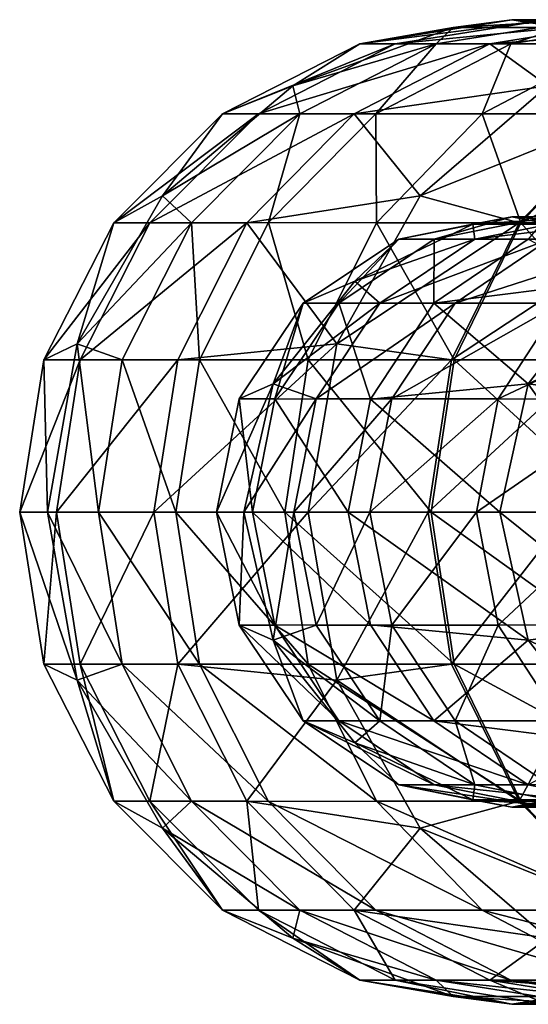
# Model space of a CAD drawing. Header units: millimetres. Extents: x -682 to 137, y -14 to 967.
# Tile 1 of 256: x -682.47 to -674.72, y -7.5 to 7.5. Entities that reach past the tile are written whole.
import ezdxf

# ---------------------------------------------------------------- set-up
doc = ezdxf.new("R2010")
doc.units = ezdxf.units.MM
doc.header["$LTSCALE"] = 65.185185
for name, color, linetype in [('4505', 7, 'CONTINUOUS'), ('4506', 7, 'CONTINUOUS'), ('4507', 7, 'CONTINUOUS'), ('4508', 7, 'CONTINUOUS'), ('4509', 7, 'CONTINUOUS'), ('4510', 7, 'CONTINUOUS'), ('4511', 7, 'CONTINUOUS'), ('4512', 7, 'CONTINUOUS'), ('4513', 7, 'CONTINUOUS'), ('4514', 7, 'CONTINUOUS'), ('4515', 7, 'CONTINUOUS'), ('4516', 7, 'CONTINUOUS')]:
    doc.layers.add(name, color=color, linetype=linetype)

msp = doc.modelspace()

# ---------------------------------------------------------------- linework, layer by layer
at = {"layer": '4505', "color": 7, "linetype": 'CONTINUOUS', "true_color": 0x191919}
for points in [[(-672.697, 7.505, -132.434), (-673.384, 7.135, -140.662), (-674.982, 7.138, -132.828), (-672.697, 7.505, -132.434)], [(-672.697, 7.505, -132.434), (-674.982, 7.138, -132.828), (-673.822, 7.503, -124.686), (-672.697, 7.505, -132.434)], [(-675.864, 7.386, -117.118), (-676.123, 7.136, -124.96), (-678.305, 6.495, -117.304), (-675.864, 7.386, -117.118)], [(-673.822, 7.503, -124.686), (-674.982, 7.138, -132.828), (-676.123, 7.136, -124.96), (-673.822, 7.503, -124.686)], [(-673.822, 7.503, -124.686), (-676.123, 7.136, -124.96), (-675.864, 7.386, -117.118), (-673.822, 7.503, -124.686)], [(-673.267, 7.386, -116.921), (-673.822, 7.503, -124.686), (-675.864, 7.386, -117.118), (-673.267, 7.386, -116.921)], [(-676.123, 7.136, -124.96), (-678.2, 6.07, -125.208), (-678.305, 6.495, -117.304), (-676.123, 7.136, -124.96)], [(-676.123, 7.136, -124.96), (-677.043, 6.072, -133.183), (-678.2, 6.07, -125.208), (-676.123, 7.136, -124.96)], [(-674.982, 7.138, -132.828), (-675.418, 6.069, -141.145), (-677.043, 6.072, -133.183), (-674.982, 7.138, -132.828)], [(-674.982, 7.138, -132.828), (-677.043, 6.072, -133.183), (-676.123, 7.136, -124.96), (-674.982, 7.138, -132.828)], [(-673.384, 7.135, -140.662), (-675.418, 6.069, -141.145), (-674.982, 7.138, -132.828), (-673.384, 7.135, -140.662)], [(-673.384, 7.135, -140.662), (-673.249, 6.068, -149.005), (-675.418, 6.069, -141.145), (-673.384, 7.135, -140.662)], [(-678.305, 6.495, -117.304), (-678.2, 6.07, -125.208), (-680.294, 4.821, -117.455), (-678.305, 6.495, -117.304)], [(-678.2, 6.07, -125.208), (-679.848, 4.41, -125.404), (-680.294, 4.821, -117.455), (-678.2, 6.07, -125.208)], [(-678.2, 6.07, -125.208), (-678.679, 4.411, -133.465), (-679.848, 4.41, -125.404), (-678.2, 6.07, -125.208)], [(-677.043, 6.072, -133.183), (-677.033, 4.41, -141.528), (-678.679, 4.411, -133.465), (-677.043, 6.072, -133.183)], [(-677.043, 6.072, -133.183), (-678.679, 4.411, -133.465), (-678.2, 6.07, -125.208), (-677.043, 6.072, -133.183)], [(-675.418, 6.069, -141.145), (-677.033, 4.41, -141.528), (-677.043, 6.072, -133.183), (-675.418, 6.069, -141.145)], [(-675.418, 6.069, -141.145), (-674.831, 4.408, -149.507), (-677.033, 4.41, -141.528), (-675.418, 6.069, -141.145)], [(-673.249, 6.068, -149.005), (-674.831, 4.408, -149.507), (-675.418, 6.069, -141.145), (-673.249, 6.068, -149.005)], [(-673.249, 6.068, -149.005), (-671.99, 4.41, -157.308), (-674.831, 4.408, -149.507), (-673.249, 6.068, -149.005)], [(-680.294, 4.821, -117.455), (-679.848, 4.41, -125.404), (-681.593, 2.565, -117.554), (-680.294, 4.821, -117.455)], [(-679.848, 4.41, -125.404), (-680.906, 2.319, -125.53), (-681.593, 2.565, -117.554), (-679.848, 4.41, -125.404)], [(-679.848, 4.41, -125.404), (-679.729, 2.319, -133.646), (-680.906, 2.319, -125.53), (-679.848, 4.41, -125.404)], [(-678.679, 4.411, -133.465), (-679.729, 2.319, -133.646), (-679.848, 4.41, -125.404), (-678.679, 4.411, -133.465)], [(-678.679, 4.411, -133.465), (-678.07, 2.318, -141.774), (-679.729, 2.319, -133.646), (-678.679, 4.411, -133.465)], [(-677.033, 4.41, -141.528), (-678.07, 2.318, -141.774), (-678.679, 4.411, -133.465), (-677.033, 4.41, -141.528)], [(-677.033, 4.41, -141.528), (-675.846, 2.318, -149.829), (-678.07, 2.318, -141.774), (-677.033, 4.41, -141.528)], [(-674.831, 4.408, -149.507), (-675.846, 2.318, -149.829), (-677.033, 4.41, -141.528), (-674.831, 4.408, -149.507)], [(-674.831, 4.408, -149.507), (-672.973, 2.318, -157.718), (-675.846, 2.318, -149.829), (-674.831, 4.408, -149.507)], [(-671.99, 4.41, -157.308), (-672.973, 2.318, -157.718), (-674.831, 4.408, -149.507), (-671.99, 4.41, -157.308)], [(-681.593, 2.565, -117.554), (-681.27, 0, -125.574), (-682.044, 0, -117.588), (-681.593, 2.565, -117.554)], [(-680.906, 2.319, -125.53), (-681.27, 0, -125.574), (-681.593, 2.565, -117.554), (-680.906, 2.319, -125.53)], [(-680.906, 2.319, -125.53), (-680.091, 0, -133.708), (-681.27, 0, -125.574), (-680.906, 2.319, -125.53)], [(-679.729, 2.319, -133.646), (-680.091, 0, -133.708), (-680.906, 2.319, -125.53), (-679.729, 2.319, -133.646)], [(-679.729, 2.319, -133.646), (-678.427, 0, -141.859), (-680.091, 0, -133.708), (-679.729, 2.319, -133.646)], [(-678.07, 2.318, -141.774), (-678.427, 0, -141.859), (-679.729, 2.319, -133.646), (-678.07, 2.318, -141.774)], [(-678.07, 2.318, -141.774), (-676.196, 0, -149.94), (-678.427, 0, -141.859), (-678.07, 2.318, -141.774)], [(-675.846, 2.318, -149.829), (-676.196, 0, -149.94), (-678.07, 2.318, -141.774), (-675.846, 2.318, -149.829)], [(-675.846, 2.318, -149.829), (-673.312, 0, -157.859), (-676.196, 0, -149.94), (-675.846, 2.318, -149.829)], [(-672.973, 2.318, -157.718), (-673.312, 0, -157.859), (-675.846, 2.318, -149.829), (-672.973, 2.318, -157.718)]]:
    msp.add_3dface(points, dxfattribs=at)
at = {"layer": '4506', "color": 7, "linetype": 'CONTINUOUS', "true_color": 0x191919}
for points in [[(-682.044, 0, -117.588), (-681.27, 0, -125.574), (-680.906, -2.319, -125.53), (-682.044, 0, -117.588)], [(-682.044, 0, -117.588), (-680.906, -2.319, -125.53), (-681.593, -2.565, -117.554), (-682.044, 0, -117.588)], [(-681.27, 0, -125.574), (-680.091, 0, -133.708), (-679.729, -2.319, -133.646), (-681.27, 0, -125.574)], [(-681.27, 0, -125.574), (-679.729, -2.319, -133.646), (-680.906, -2.319, -125.53), (-681.27, 0, -125.574)], [(-680.091, 0, -133.708), (-678.427, 0, -141.859), (-678.07, -2.318, -141.774), (-680.091, 0, -133.708)], [(-680.091, 0, -133.708), (-678.07, -2.318, -141.774), (-679.729, -2.319, -133.646), (-680.091, 0, -133.708)], [(-678.427, 0, -141.859), (-676.196, 0, -149.94), (-675.846, -2.318, -149.829), (-678.427, 0, -141.859)], [(-678.427, 0, -141.859), (-675.846, -2.318, -149.829), (-678.07, -2.318, -141.774), (-678.427, 0, -141.859)], [(-676.196, 0, -149.94), (-673.312, 0, -157.859), (-672.973, -2.318, -157.718), (-676.196, 0, -149.94)], [(-676.196, 0, -149.94), (-672.973, -2.318, -157.718), (-675.846, -2.318, -149.829), (-676.196, 0, -149.94)], [(-680.906, -2.319, -125.53), (-679.848, -4.41, -125.404), (-681.593, -2.565, -117.554), (-680.906, -2.319, -125.53)], [(-679.729, -2.319, -133.646), (-678.679, -4.411, -133.465), (-680.906, -2.319, -125.53), (-679.729, -2.319, -133.646)], [(-680.906, -2.319, -125.53), (-678.679, -4.411, -133.465), (-679.848, -4.41, -125.404), (-680.906, -2.319, -125.53)], [(-678.07, -2.318, -141.774), (-677.033, -4.41, -141.528), (-679.729, -2.319, -133.646), (-678.07, -2.318, -141.774)], [(-679.729, -2.319, -133.646), (-677.033, -4.41, -141.528), (-678.679, -4.411, -133.465), (-679.729, -2.319, -133.646)], [(-675.846, -2.318, -149.829), (-674.831, -4.408, -149.507), (-678.07, -2.318, -141.774), (-675.846, -2.318, -149.829)], [(-678.07, -2.318, -141.774), (-674.831, -4.408, -149.507), (-677.033, -4.41, -141.528), (-678.07, -2.318, -141.774)], [(-672.973, -2.318, -157.718), (-671.99, -4.41, -157.308), (-675.846, -2.318, -149.829), (-672.973, -2.318, -157.718)], [(-675.846, -2.318, -149.829), (-671.99, -4.41, -157.308), (-674.831, -4.408, -149.507), (-675.846, -2.318, -149.829)], [(-681.593, -2.565, -117.554), (-679.848, -4.41, -125.404), (-680.294, -4.821, -117.455), (-681.593, -2.565, -117.554)], [(-679.848, -4.41, -125.404), (-678.2, -6.07, -125.208), (-680.294, -4.821, -117.455), (-679.848, -4.41, -125.404)], [(-678.679, -4.411, -133.465), (-677.043, -6.072, -133.183), (-679.848, -4.41, -125.404), (-678.679, -4.411, -133.465)], [(-679.848, -4.41, -125.404), (-677.043, -6.072, -133.183), (-678.2, -6.07, -125.208), (-679.848, -4.41, -125.404)], [(-677.033, -4.41, -141.528), (-675.418, -6.069, -141.145), (-678.679, -4.411, -133.465), (-677.033, -4.41, -141.528)], [(-678.679, -4.411, -133.465), (-675.418, -6.069, -141.145), (-677.043, -6.072, -133.183), (-678.679, -4.411, -133.465)], [(-674.831, -4.408, -149.507), (-673.249, -6.068, -149.005), (-677.033, -4.41, -141.528), (-674.831, -4.408, -149.507)], [(-677.033, -4.41, -141.528), (-673.249, -6.068, -149.005), (-675.418, -6.069, -141.145), (-677.033, -4.41, -141.528)], [(-671.99, -4.41, -157.308), (-670.458, -6.07, -156.67), (-674.831, -4.408, -149.507), (-671.99, -4.41, -157.308)], [(-674.831, -4.408, -149.507), (-670.458, -6.07, -156.67), (-673.249, -6.068, -149.005), (-674.831, -4.408, -149.507)], [(-680.294, -4.821, -117.455), (-678.2, -6.07, -125.208), (-678.305, -6.495, -117.304), (-680.294, -4.821, -117.455)], [(-678.2, -6.07, -125.208), (-676.123, -7.136, -124.96), (-678.305, -6.495, -117.304), (-678.2, -6.07, -125.208)], [(-677.043, -6.072, -133.183), (-674.982, -7.138, -132.828), (-678.2, -6.07, -125.208), (-677.043, -6.072, -133.183)], [(-678.2, -6.07, -125.208), (-674.982, -7.138, -132.828), (-676.123, -7.136, -124.96), (-678.2, -6.07, -125.208)], [(-675.418, -6.069, -141.145), (-673.384, -7.135, -140.662), (-677.043, -6.072, -133.183), (-675.418, -6.069, -141.145)], [(-677.043, -6.072, -133.183), (-673.384, -7.135, -140.662), (-674.982, -7.138, -132.828), (-677.043, -6.072, -133.183)], [(-673.249, -6.068, -149.005), (-671.257, -7.133, -148.372), (-675.418, -6.069, -141.145), (-673.249, -6.068, -149.005)], [(-675.418, -6.069, -141.145), (-671.257, -7.133, -148.372), (-673.384, -7.135, -140.662), (-675.418, -6.069, -141.145)], [(-678.305, -6.495, -117.304), (-676.123, -7.136, -124.96), (-675.864, -7.386, -117.118), (-678.305, -6.495, -117.304)], [(-674.982, -7.138, -132.828), (-672.697, -7.505, -132.434), (-676.123, -7.136, -124.96), (-674.982, -7.138, -132.828)], [(-676.123, -7.136, -124.96), (-672.697, -7.505, -132.434), (-673.822, -7.503, -124.686), (-676.123, -7.136, -124.96)], [(-676.123, -7.136, -124.96), (-673.822, -7.503, -124.686), (-675.864, -7.386, -117.118), (-676.123, -7.136, -124.96)], [(-673.384, -7.135, -140.662), (-671.128, -7.502, -140.127), (-674.982, -7.138, -132.828), (-673.384, -7.135, -140.662)], [(-674.982, -7.138, -132.828), (-671.128, -7.502, -140.127), (-672.697, -7.505, -132.434), (-674.982, -7.138, -132.828)], [(-675.864, -7.386, -117.118), (-673.822, -7.503, -124.686), (-673.267, -7.386, -116.921), (-675.864, -7.386, -117.118)]]:
    msp.add_3dface(points, dxfattribs=at)
at = {"layer": '4507', "color": 7, "linetype": 'CONTINUOUS', "true_color": 0x191919}
for points in [[(-678.608, -1.952, -117.327), (-678.291, 0, -125.219), (-679.052, 0, -117.361), (-678.608, -1.952, -117.327)], [(-677.951, -1.723, -125.178), (-678.291, 0, -125.219), (-678.608, -1.952, -117.327), (-677.951, -1.723, -125.178)], [(-677.951, -1.723, -125.178), (-677.133, 0, -133.199), (-678.291, 0, -125.219), (-677.951, -1.723, -125.178)], [(-676.796, -1.723, -133.14), (-677.133, 0, -133.199), (-677.951, -1.723, -125.178), (-676.796, -1.723, -133.14)], [(-676.796, -1.723, -133.14), (-675.507, 0, -141.166), (-677.133, 0, -133.199), (-676.796, -1.723, -133.14)], [(-675.174, -1.723, -141.087), (-675.507, 0, -141.166), (-676.796, -1.723, -133.14), (-675.174, -1.723, -141.087)], [(-675.174, -1.723, -141.087), (-673.337, 0, -149.033), (-675.507, 0, -141.166), (-675.174, -1.723, -141.087)], [(-673.01, -1.722, -148.929), (-673.337, 0, -149.033), (-675.174, -1.723, -141.087), (-673.01, -1.722, -148.929)], [(-676.982, -3.183, -125.062), (-677.951, -1.723, -125.178), (-678.608, -1.952, -117.327), (-676.982, -3.183, -125.062)], [(-676.982, -3.183, -125.062), (-676.796, -1.723, -133.14), (-677.951, -1.723, -125.178), (-676.982, -3.183, -125.062)], [(-675.834, -3.184, -132.975), (-676.796, -1.723, -133.14), (-676.982, -3.183, -125.062), (-675.834, -3.184, -132.975)], [(-675.834, -3.184, -132.975), (-675.174, -1.723, -141.087), (-676.796, -1.723, -133.14), (-675.834, -3.184, -132.975)], [(-674.225, -3.183, -140.862), (-675.174, -1.723, -141.087), (-675.834, -3.184, -132.975), (-674.225, -3.183, -140.862)], [(-674.225, -3.183, -140.862), (-673.01, -1.722, -148.929), (-675.174, -1.723, -141.087), (-674.225, -3.183, -140.862)], [(-677.363, -3.518, -117.232), (-676.982, -3.183, -125.062), (-678.608, -1.952, -117.327), (-677.363, -3.518, -117.232)], [(-675.532, -4.159, -124.89), (-676.982, -3.183, -125.062), (-677.363, -3.518, -117.232), (-675.532, -4.159, -124.89)], [(-675.532, -4.159, -124.89), (-675.834, -3.184, -132.975), (-676.982, -3.183, -125.062), (-675.532, -4.159, -124.89)], [(-674.395, -4.16, -132.727), (-674.225, -3.183, -140.862), (-675.834, -3.184, -132.975), (-674.395, -4.16, -132.727)], [(-674.395, -4.16, -132.727), (-675.834, -3.184, -132.975), (-675.532, -4.159, -124.89), (-674.395, -4.16, -132.727)], [(-675.564, -4.387, -117.095), (-675.532, -4.159, -124.89), (-677.363, -3.518, -117.232), (-675.564, -4.387, -117.095)], [(-673.822, -4.502, -124.686), (-675.532, -4.159, -124.89), (-675.564, -4.387, -117.095), (-673.822, -4.502, -124.686)], [(-673.822, -4.502, -124.686), (-674.395, -4.16, -132.727), (-675.532, -4.159, -124.89), (-673.822, -4.502, -124.686)], [(-673.567, -4.387, -116.944), (-673.822, -4.502, -124.686), (-675.564, -4.387, -117.095), (-673.567, -4.387, -116.944)]]:
    msp.add_3dface(points, dxfattribs=at)
at = {"layer": '4508', "color": 7, "linetype": 'CONTINUOUS', "true_color": 0x191919}
for points in [[(-677.363, 3.518, -117.232), (-675.532, 4.159, -124.89), (-675.564, 4.387, -117.095), (-677.363, 3.518, -117.232)], [(-675.532, 4.159, -124.89), (-673.822, 4.502, -124.686), (-675.564, 4.387, -117.095), (-675.532, 4.159, -124.89)], [(-675.564, 4.387, -117.095), (-673.822, 4.502, -124.686), (-673.567, 4.387, -116.944), (-675.564, 4.387, -117.095)], [(-674.395, 4.16, -132.727), (-672.697, 4.503, -132.434), (-675.532, 4.159, -124.89), (-674.395, 4.16, -132.727)], [(-675.532, 4.159, -124.89), (-672.697, 4.503, -132.434), (-673.822, 4.502, -124.686), (-675.532, 4.159, -124.89)], [(-676.982, 3.183, -125.062), (-675.532, 4.159, -124.89), (-677.363, 3.518, -117.232), (-676.982, 3.183, -125.062)], [(-675.834, 3.184, -132.975), (-674.395, 4.16, -132.727), (-676.982, 3.183, -125.062), (-675.834, 3.184, -132.975)], [(-676.982, 3.183, -125.062), (-674.395, 4.16, -132.727), (-675.532, 4.159, -124.89), (-676.982, 3.183, -125.062)], [(-675.834, 3.184, -132.975), (-672.804, 4.159, -140.524), (-674.395, 4.16, -132.727), (-675.834, 3.184, -132.975)], [(-674.225, 3.183, -140.862), (-672.804, 4.159, -140.524), (-675.834, 3.184, -132.975), (-674.225, 3.183, -140.862)], [(-678.608, 1.952, -117.327), (-676.982, 3.183, -125.062), (-677.363, 3.518, -117.232), (-678.608, 1.952, -117.327)], [(-677.951, 1.723, -125.178), (-676.982, 3.183, -125.062), (-678.608, 1.952, -117.327), (-677.951, 1.723, -125.178)], [(-676.796, 1.723, -133.14), (-675.834, 3.184, -132.975), (-677.951, 1.723, -125.178), (-676.796, 1.723, -133.14)], [(-677.951, 1.723, -125.178), (-675.834, 3.184, -132.975), (-676.982, 3.183, -125.062), (-677.951, 1.723, -125.178)], [(-676.796, 1.723, -133.14), (-674.225, 3.183, -140.862), (-675.834, 3.184, -132.975), (-676.796, 1.723, -133.14)], [(-675.174, 1.723, -141.087), (-674.225, 3.183, -140.862), (-676.796, 1.723, -133.14), (-675.174, 1.723, -141.087)], [(-675.174, 1.723, -141.087), (-672.08, 3.182, -148.634), (-674.225, 3.183, -140.862), (-675.174, 1.723, -141.087)], [(-673.01, 1.722, -148.929), (-672.08, 3.182, -148.634), (-675.174, 1.723, -141.087), (-673.01, 1.722, -148.929)], [(-679.052, 0, -117.361), (-677.951, 1.723, -125.178), (-678.608, 1.952, -117.327), (-679.052, 0, -117.361)], [(-679.052, 0, -117.361), (-678.291, 0, -125.219), (-677.951, 1.723, -125.178), (-679.052, 0, -117.361)], [(-678.291, 0, -125.219), (-677.133, 0, -133.199), (-676.796, 1.723, -133.14), (-678.291, 0, -125.219)], [(-678.291, 0, -125.219), (-676.796, 1.723, -133.14), (-677.951, 1.723, -125.178), (-678.291, 0, -125.219)], [(-677.133, 0, -133.199), (-675.507, 0, -141.166), (-675.174, 1.723, -141.087), (-677.133, 0, -133.199)], [(-677.133, 0, -133.199), (-675.174, 1.723, -141.087), (-676.796, 1.723, -133.14), (-677.133, 0, -133.199)], [(-675.507, 0, -141.166), (-673.01, 1.722, -148.929), (-675.174, 1.723, -141.087), (-675.507, 0, -141.166)], [(-675.507, 0, -141.166), (-673.337, 0, -149.033), (-673.01, 1.722, -148.929), (-675.507, 0, -141.166)]]:
    msp.add_3dface(points, dxfattribs=at)
at = {"layer": '4509', "color": 7, "linetype": 'CONTINUOUS', "true_color": 0x191919}
for points in [[(-675.864, 7.386, -117.118), (-678.305, 6.495, -117.304), (-677.286, 7.135, -105.312), (-675.864, 7.386, -117.118)], [(-674.968, 7.502, -105.326), (-677.286, 7.135, -105.312), (-674.435, 7.503, -93.591), (-674.968, 7.502, -105.326)], [(-674.435, 7.503, -93.591), (-677.286, 7.135, -105.312), (-676.745, 7.136, -93.397), (-674.435, 7.503, -93.591)], [(-674.968, 7.502, -105.326), (-675.864, 7.386, -117.118), (-677.286, 7.135, -105.312), (-674.968, 7.502, -105.326)], [(-674.435, 7.503, -93.591), (-676.745, 7.136, -93.397), (-673.016, 7.502, -81.924), (-674.435, 7.503, -93.591)], [(-673.016, 7.502, -81.924), (-676.745, 7.136, -93.397), (-675.305, 7.135, -81.56), (-673.016, 7.502, -81.924)], [(-673.267, 7.386, -116.921), (-675.864, 7.386, -117.118), (-674.968, 7.502, -105.326), (-673.267, 7.386, -116.921)], [(-673.016, 7.502, -81.924), (-675.305, 7.135, -81.56), (-672.037, 7.386, -70.162), (-673.016, 7.502, -81.924)], [(-672.037, 7.386, -70.162), (-675.305, 7.135, -81.56), (-674.421, 6.495, -69.606), (-672.037, 7.386, -70.162)], [(-672.125, 7.136, -93.785), (-674.968, 7.502, -105.326), (-674.435, 7.503, -93.591), (-672.125, 7.136, -93.785)], [(-672.65, 7.135, -105.34), (-673.267, 7.386, -116.921), (-674.968, 7.502, -105.326), (-672.65, 7.135, -105.34)], [(-672.65, 7.135, -105.34), (-674.968, 7.502, -105.326), (-672.125, 7.136, -93.785), (-672.65, 7.135, -105.34)], [(-677.286, 7.135, -105.312), (-679.377, 6.069, -105.299), (-676.745, 7.136, -93.397), (-677.286, 7.135, -105.312)], [(-676.745, 7.136, -93.397), (-679.377, 6.069, -105.299), (-678.829, 6.07, -93.223), (-676.745, 7.136, -93.397)], [(-677.286, 7.135, -105.312), (-678.305, 6.495, -117.304), (-679.377, 6.069, -105.299), (-677.286, 7.135, -105.312)], [(-676.745, 7.136, -93.397), (-678.829, 6.07, -93.223), (-675.305, 7.135, -81.56), (-676.745, 7.136, -93.397)], [(-675.305, 7.135, -81.56), (-678.829, 6.07, -93.223), (-677.37, 6.069, -81.232), (-675.305, 7.135, -81.56)], [(-675.305, 7.135, -81.56), (-677.37, 6.069, -81.232), (-674.421, 6.495, -69.606), (-675.305, 7.135, -81.56)], [(-678.305, 6.495, -117.304), (-680.294, 4.821, -117.455), (-679.377, 6.069, -105.299), (-678.305, 6.495, -117.304)], [(-674.421, 6.495, -69.606), (-677.37, 6.069, -81.232), (-676.364, 4.821, -69.153), (-674.421, 6.495, -69.606)], [(-679.377, 6.069, -105.299), (-681.036, 4.41, -105.289), (-678.829, 6.07, -93.223), (-679.377, 6.069, -105.299)], [(-678.829, 6.07, -93.223), (-681.036, 4.41, -105.289), (-680.483, 4.41, -93.084), (-678.829, 6.07, -93.223)], [(-679.377, 6.069, -105.299), (-680.294, 4.821, -117.455), (-681.036, 4.41, -105.289), (-679.377, 6.069, -105.299)], [(-678.829, 6.07, -93.223), (-680.483, 4.41, -93.084), (-677.37, 6.069, -81.232), (-678.829, 6.07, -93.223)], [(-677.37, 6.069, -81.232), (-680.483, 4.41, -93.084), (-679.009, 4.409, -80.971), (-677.37, 6.069, -81.232)], [(-677.37, 6.069, -81.232), (-679.009, 4.409, -80.971), (-676.364, 4.821, -69.153), (-677.37, 6.069, -81.232)], [(-680.294, 4.821, -117.455), (-681.593, 2.565, -117.554), (-681.036, 4.41, -105.289), (-680.294, 4.821, -117.455)], [(-676.364, 4.821, -69.153), (-679.009, 4.409, -80.971), (-677.633, 2.565, -68.857), (-676.364, 4.821, -69.153)], [(-681.036, 4.41, -105.289), (-681.593, 2.565, -117.554), (-682.101, 2.318, -105.282), (-681.036, 4.41, -105.289)], [(-681.036, 4.41, -105.289), (-682.101, 2.318, -105.282), (-680.483, 4.41, -93.084), (-681.036, 4.41, -105.289)], [(-680.483, 4.41, -93.084), (-682.101, 2.318, -105.282), (-681.545, 2.319, -92.995), (-680.483, 4.41, -93.084)], [(-680.483, 4.41, -93.084), (-681.545, 2.319, -92.995), (-679.009, 4.409, -80.971), (-680.483, 4.41, -93.084)], [(-679.009, 4.409, -80.971), (-681.545, 2.319, -92.995), (-680.061, 2.318, -80.804), (-679.009, 4.409, -80.971)], [(-679.009, 4.409, -80.971), (-680.061, 2.318, -80.804), (-677.633, 2.565, -68.857), (-679.009, 4.409, -80.971)], [(-681.593, 2.565, -117.554), (-682.044, 0, -117.588), (-682.101, 2.318, -105.282), (-681.593, 2.565, -117.554)], [(-680.061, 2.318, -80.804), (-680.424, 0, -80.746), (-677.633, 2.565, -68.857), (-680.061, 2.318, -80.804)], [(-677.633, 2.565, -68.857), (-680.424, 0, -80.746), (-678.073, 0, -68.755), (-677.633, 2.565, -68.857)], [(-682.101, 2.318, -105.282), (-682.469, 0, -105.28), (-681.545, 2.319, -92.995), (-682.101, 2.318, -105.282)], [(-681.545, 2.319, -92.995), (-682.469, 0, -105.28), (-681.91, 0, -92.964), (-681.545, 2.319, -92.995)], [(-682.101, 2.318, -105.282), (-682.044, 0, -117.588), (-682.469, 0, -105.28), (-682.101, 2.318, -105.282)], [(-681.545, 2.319, -92.995), (-681.91, 0, -92.964), (-680.061, 2.318, -80.804), (-681.545, 2.319, -92.995)], [(-680.061, 2.318, -80.804), (-681.91, 0, -92.964), (-680.424, 0, -80.746), (-680.061, 2.318, -80.804)]]:
    msp.add_3dface(points, dxfattribs=at)
at = {"layer": '4510', "color": 7, "linetype": 'CONTINUOUS', "true_color": 0x191919}
for points in [[(-682.044, 0, -117.588), (-681.593, -2.565, -117.554), (-682.469, 0, -105.28), (-682.044, 0, -117.588)], [(-682.469, 0, -105.28), (-681.593, -2.565, -117.554), (-682.101, -2.318, -105.282), (-682.469, 0, -105.28)], [(-681.91, 0, -92.964), (-682.469, 0, -105.28), (-682.101, -2.318, -105.282), (-681.91, 0, -92.964)], [(-681.91, 0, -92.964), (-682.101, -2.318, -105.282), (-681.545, -2.319, -92.995), (-681.91, 0, -92.964)], [(-680.424, 0, -80.746), (-681.91, 0, -92.964), (-681.545, -2.319, -92.995), (-680.424, 0, -80.746)], [(-680.424, 0, -80.746), (-681.545, -2.319, -92.995), (-680.061, -2.318, -80.804), (-680.424, 0, -80.746)], [(-678.073, 0, -68.755), (-680.424, 0, -80.746), (-680.061, -2.318, -80.804), (-678.073, 0, -68.755)], [(-678.073, 0, -68.755), (-680.061, -2.318, -80.804), (-677.633, -2.565, -68.857), (-678.073, 0, -68.755)], [(-682.101, -2.318, -105.282), (-681.593, -2.565, -117.554), (-681.036, -4.41, -105.289), (-682.101, -2.318, -105.282)], [(-682.101, -2.318, -105.282), (-681.036, -4.41, -105.289), (-681.545, -2.319, -92.995), (-682.101, -2.318, -105.282)], [(-681.545, -2.319, -92.995), (-680.483, -4.41, -93.084), (-680.061, -2.318, -80.804), (-681.545, -2.319, -92.995)], [(-681.545, -2.319, -92.995), (-681.036, -4.41, -105.289), (-680.483, -4.41, -93.084), (-681.545, -2.319, -92.995)], [(-680.061, -2.318, -80.804), (-680.483, -4.41, -93.084), (-679.009, -4.409, -80.971), (-680.061, -2.318, -80.804)], [(-680.061, -2.318, -80.804), (-679.009, -4.409, -80.971), (-677.633, -2.565, -68.857), (-680.061, -2.318, -80.804)], [(-681.593, -2.565, -117.554), (-680.294, -4.821, -117.455), (-681.036, -4.41, -105.289), (-681.593, -2.565, -117.554)], [(-677.633, -2.565, -68.857), (-679.009, -4.409, -80.971), (-676.364, -4.821, -69.153), (-677.633, -2.565, -68.857)], [(-681.036, -4.41, -105.289), (-680.294, -4.821, -117.455), (-679.377, -6.069, -105.299), (-681.036, -4.41, -105.289)], [(-681.036, -4.41, -105.289), (-679.377, -6.069, -105.299), (-680.483, -4.41, -93.084), (-681.036, -4.41, -105.289)], [(-680.483, -4.41, -93.084), (-678.829, -6.07, -93.223), (-679.009, -4.409, -80.971), (-680.483, -4.41, -93.084)], [(-680.483, -4.41, -93.084), (-679.377, -6.069, -105.299), (-678.829, -6.07, -93.223), (-680.483, -4.41, -93.084)], [(-679.009, -4.409, -80.971), (-678.829, -6.07, -93.223), (-677.37, -6.069, -81.232), (-679.009, -4.409, -80.971)], [(-679.009, -4.409, -80.971), (-677.37, -6.069, -81.232), (-676.364, -4.821, -69.153), (-679.009, -4.409, -80.971)], [(-680.294, -4.821, -117.455), (-678.305, -6.495, -117.304), (-679.377, -6.069, -105.299), (-680.294, -4.821, -117.455)], [(-676.364, -4.821, -69.153), (-677.37, -6.069, -81.232), (-674.421, -6.495, -69.606), (-676.364, -4.821, -69.153)], [(-679.377, -6.069, -105.299), (-678.305, -6.495, -117.304), (-677.286, -7.135, -105.312), (-679.377, -6.069, -105.299)], [(-679.377, -6.069, -105.299), (-677.286, -7.135, -105.312), (-678.829, -6.07, -93.223), (-679.377, -6.069, -105.299)], [(-678.829, -6.07, -93.223), (-676.745, -7.136, -93.397), (-677.37, -6.069, -81.232), (-678.829, -6.07, -93.223)], [(-678.829, -6.07, -93.223), (-677.286, -7.135, -105.312), (-676.745, -7.136, -93.397), (-678.829, -6.07, -93.223)], [(-677.37, -6.069, -81.232), (-676.745, -7.136, -93.397), (-675.305, -7.135, -81.56), (-677.37, -6.069, -81.232)], [(-677.37, -6.069, -81.232), (-675.305, -7.135, -81.56), (-674.421, -6.495, -69.606), (-677.37, -6.069, -81.232)], [(-678.305, -6.495, -117.304), (-675.864, -7.386, -117.118), (-677.286, -7.135, -105.312), (-678.305, -6.495, -117.304)], [(-674.421, -6.495, -69.606), (-675.305, -7.135, -81.56), (-672.037, -7.386, -70.162), (-674.421, -6.495, -69.606)], [(-677.286, -7.135, -105.312), (-675.864, -7.386, -117.118), (-674.968, -7.502, -105.326), (-677.286, -7.135, -105.312)], [(-677.286, -7.135, -105.312), (-674.968, -7.502, -105.326), (-676.745, -7.136, -93.397), (-677.286, -7.135, -105.312)], [(-676.745, -7.136, -93.397), (-674.435, -7.503, -93.591), (-675.305, -7.135, -81.56), (-676.745, -7.136, -93.397)], [(-676.745, -7.136, -93.397), (-674.968, -7.502, -105.326), (-674.435, -7.503, -93.591), (-676.745, -7.136, -93.397)], [(-675.305, -7.135, -81.56), (-674.435, -7.503, -93.591), (-673.016, -7.502, -81.924), (-675.305, -7.135, -81.56)], [(-675.305, -7.135, -81.56), (-673.016, -7.502, -81.924), (-672.037, -7.386, -70.162), (-675.305, -7.135, -81.56)], [(-674.968, -7.502, -105.326), (-673.267, -7.386, -116.921), (-672.65, -7.135, -105.34), (-674.968, -7.502, -105.326)], [(-674.968, -7.502, -105.326), (-672.65, -7.135, -105.34), (-674.435, -7.503, -93.591), (-674.968, -7.502, -105.326)], [(-675.864, -7.386, -117.118), (-673.267, -7.386, -116.921), (-674.968, -7.502, -105.326), (-675.864, -7.386, -117.118)]]:
    msp.add_3dface(points, dxfattribs=at)
at = {"layer": '4511', "color": 7, "linetype": 'CONTINUOUS', "true_color": 0x191919}
for points in [[(-679.126, -1.723, -105.301), (-679.052, 0, -117.361), (-679.468, 0, -105.299), (-679.126, -1.723, -105.301)], [(-679.126, -1.723, -105.301), (-679.468, 0, -105.299), (-678.579, -1.723, -93.244), (-679.126, -1.723, -105.301)], [(-678.579, -1.723, -93.244), (-679.468, 0, -105.299), (-678.92, 0, -93.215), (-678.579, -1.723, -93.244)], [(-678.608, -1.952, -117.327), (-679.052, 0, -117.361), (-679.126, -1.723, -105.301), (-678.608, -1.952, -117.327)], [(-678.579, -1.723, -93.244), (-678.92, 0, -93.215), (-677.123, -1.722, -81.271), (-678.579, -1.723, -93.244)], [(-677.123, -1.722, -81.271), (-678.92, 0, -93.215), (-677.461, 0, -81.217), (-677.123, -1.722, -81.271)], [(-677.123, -1.722, -81.271), (-677.461, 0, -81.217), (-674.717, -1.952, -69.537), (-677.123, -1.722, -81.271)], [(-674.717, -1.952, -69.537), (-677.461, 0, -81.217), (-675.151, 0, -69.436), (-674.717, -1.952, -69.537)], [(-678.15, -3.183, -105.307), (-678.608, -1.952, -117.327), (-679.126, -1.723, -105.301), (-678.15, -3.183, -105.307)], [(-678.15, -3.183, -105.307), (-679.126, -1.723, -105.301), (-677.607, -3.183, -93.325), (-678.15, -3.183, -105.307)], [(-677.607, -3.183, -93.325), (-679.126, -1.723, -105.301), (-678.579, -1.723, -93.244), (-677.607, -3.183, -93.325)], [(-676.159, -3.183, -81.424), (-678.579, -1.723, -93.244), (-677.123, -1.722, -81.271), (-676.159, -3.183, -81.424)], [(-677.607, -3.183, -93.325), (-678.579, -1.723, -93.244), (-676.159, -3.183, -81.424), (-677.607, -3.183, -93.325)], [(-676.159, -3.183, -81.424), (-677.123, -1.722, -81.271), (-674.717, -1.952, -69.537), (-676.159, -3.183, -81.424)], [(-677.363, -3.518, -117.232), (-678.608, -1.952, -117.327), (-678.15, -3.183, -105.307), (-677.363, -3.518, -117.232)], [(-673.501, -3.518, -69.82), (-676.159, -3.183, -81.424), (-674.717, -1.952, -69.537), (-673.501, -3.518, -69.82)], [(-676.69, -4.159, -105.316), (-677.363, -3.518, -117.232), (-678.15, -3.183, -105.307), (-676.69, -4.159, -105.316)], [(-676.69, -4.159, -105.316), (-678.15, -3.183, -105.307), (-676.151, -4.159, -93.447), (-676.69, -4.159, -105.316)], [(-676.151, -4.159, -93.447), (-678.15, -3.183, -105.307), (-677.607, -3.183, -93.325), (-676.151, -4.159, -93.447)], [(-676.151, -4.159, -93.447), (-677.607, -3.183, -93.325), (-674.717, -4.158, -81.654), (-676.151, -4.159, -93.447)], [(-674.717, -4.158, -81.654), (-677.607, -3.183, -93.325), (-676.159, -3.183, -81.424), (-674.717, -4.158, -81.654)], [(-674.717, -4.158, -81.654), (-676.159, -3.183, -81.424), (-673.501, -3.518, -69.82), (-674.717, -4.158, -81.654)], [(-675.564, -4.387, -117.095), (-677.363, -3.518, -117.232), (-676.69, -4.159, -105.316), (-675.564, -4.387, -117.095)], [(-674.968, -4.501, -105.326), (-675.564, -4.387, -117.095), (-676.69, -4.159, -105.316), (-674.968, -4.501, -105.326)], [(-674.968, -4.501, -105.326), (-676.69, -4.159, -105.316), (-674.435, -4.502, -93.591), (-674.968, -4.501, -105.326)], [(-674.435, -4.502, -93.591), (-676.69, -4.159, -105.316), (-676.151, -4.159, -93.447), (-674.435, -4.502, -93.591)], [(-673.016, -4.501, -81.924), (-676.151, -4.159, -93.447), (-674.717, -4.158, -81.654), (-673.016, -4.501, -81.924)], [(-674.435, -4.502, -93.591), (-676.151, -4.159, -93.447), (-673.016, -4.501, -81.924), (-674.435, -4.502, -93.591)], [(-673.245, -4.159, -105.337), (-673.567, -4.387, -116.944), (-674.968, -4.501, -105.326), (-673.245, -4.159, -105.337)], [(-673.245, -4.159, -105.337), (-674.968, -4.501, -105.326), (-672.719, -4.159, -93.735), (-673.245, -4.159, -105.337)], [(-672.719, -4.159, -93.735), (-674.968, -4.501, -105.326), (-674.435, -4.502, -93.591), (-672.719, -4.159, -93.735)], [(-673.567, -4.387, -116.944), (-675.564, -4.387, -117.095), (-674.968, -4.501, -105.326), (-673.567, -4.387, -116.944)]]:
    msp.add_3dface(points, dxfattribs=at)
at = {"layer": '4512', "color": 7, "linetype": 'CONTINUOUS', "true_color": 0x191919}
for points in [[(-677.363, 3.518, -117.232), (-675.564, 4.387, -117.095), (-676.69, 4.159, -105.316), (-677.363, 3.518, -117.232)], [(-676.69, 4.159, -105.316), (-675.564, 4.387, -117.095), (-674.968, 4.501, -105.326), (-676.69, 4.159, -105.316)], [(-676.69, 4.159, -105.316), (-674.968, 4.501, -105.326), (-676.151, 4.159, -93.447), (-676.69, 4.159, -105.316)], [(-676.151, 4.159, -93.447), (-674.968, 4.501, -105.326), (-674.435, 4.502, -93.591), (-676.151, 4.159, -93.447)], [(-676.151, 4.159, -93.447), (-674.435, 4.502, -93.591), (-674.717, 4.158, -81.654), (-676.151, 4.159, -93.447)], [(-675.564, 4.387, -117.095), (-673.567, 4.387, -116.944), (-674.968, 4.501, -105.326), (-675.564, 4.387, -117.095)], [(-674.968, 4.501, -105.326), (-673.245, 4.159, -105.337), (-674.435, 4.502, -93.591), (-674.968, 4.501, -105.326)], [(-674.968, 4.501, -105.326), (-673.567, 4.387, -116.944), (-673.245, 4.159, -105.337), (-674.968, 4.501, -105.326)], [(-678.15, 3.183, -105.307), (-677.363, 3.518, -117.232), (-676.69, 4.159, -105.316), (-678.15, 3.183, -105.307)], [(-678.15, 3.183, -105.307), (-676.69, 4.159, -105.316), (-677.607, 3.183, -93.325), (-678.15, 3.183, -105.307)], [(-677.607, 3.183, -93.325), (-676.69, 4.159, -105.316), (-676.151, 4.159, -93.447), (-677.607, 3.183, -93.325)], [(-677.607, 3.183, -93.325), (-676.151, 4.159, -93.447), (-676.159, 3.183, -81.424), (-677.607, 3.183, -93.325)], [(-676.159, 3.183, -81.424), (-676.151, 4.159, -93.447), (-674.717, 4.158, -81.654), (-676.159, 3.183, -81.424)], [(-676.159, 3.183, -81.424), (-674.717, 4.158, -81.654), (-673.501, 3.518, -69.82), (-676.159, 3.183, -81.424)], [(-678.608, 1.952, -117.327), (-677.363, 3.518, -117.232), (-678.15, 3.183, -105.307), (-678.608, 1.952, -117.327)], [(-674.717, 1.952, -69.537), (-676.159, 3.183, -81.424), (-673.501, 3.518, -69.82), (-674.717, 1.952, -69.537)], [(-679.126, 1.723, -105.301), (-678.608, 1.952, -117.327), (-678.15, 3.183, -105.307), (-679.126, 1.723, -105.301)], [(-679.126, 1.723, -105.301), (-678.15, 3.183, -105.307), (-678.579, 1.723, -93.244), (-679.126, 1.723, -105.301)], [(-678.579, 1.723, -93.244), (-678.15, 3.183, -105.307), (-677.607, 3.183, -93.325), (-678.579, 1.723, -93.244)], [(-678.579, 1.723, -93.244), (-677.607, 3.183, -93.325), (-677.123, 1.722, -81.271), (-678.579, 1.723, -93.244)], [(-677.123, 1.722, -81.271), (-677.607, 3.183, -93.325), (-676.159, 3.183, -81.424), (-677.123, 1.722, -81.271)], [(-677.123, 1.722, -81.271), (-676.159, 3.183, -81.424), (-674.717, 1.952, -69.537), (-677.123, 1.722, -81.271)], [(-679.052, 0, -117.361), (-678.608, 1.952, -117.327), (-679.468, 0, -105.299), (-679.052, 0, -117.361)], [(-679.468, 0, -105.299), (-678.608, 1.952, -117.327), (-679.126, 1.723, -105.301), (-679.468, 0, -105.299)], [(-675.151, 0, -69.436), (-677.123, 1.722, -81.271), (-674.717, 1.952, -69.537), (-675.151, 0, -69.436)], [(-678.92, 0, -93.215), (-679.468, 0, -105.299), (-679.126, 1.723, -105.301), (-678.92, 0, -93.215)], [(-678.92, 0, -93.215), (-679.126, 1.723, -105.301), (-678.579, 1.723, -93.244), (-678.92, 0, -93.215)], [(-677.461, 0, -81.217), (-678.92, 0, -93.215), (-678.579, 1.723, -93.244), (-677.461, 0, -81.217)], [(-677.461, 0, -81.217), (-678.579, 1.723, -93.244), (-677.123, 1.722, -81.271), (-677.461, 0, -81.217)], [(-675.151, 0, -69.436), (-677.461, 0, -81.217), (-677.123, 1.722, -81.271), (-675.151, 0, -69.436)]]:
    msp.add_3dface(points, dxfattribs=at)
at = {"layer": '4513', "color": 7, "linetype": 'CONTINUOUS', "true_color": 0x191919}
for points in [[(-674.421, 6.495, -69.606), (-676.364, 4.821, -69.153), (-673.252, 6.07, -62.083), (-674.421, 6.495, -69.606)], [(-673.252, 6.07, -62.083), (-676.364, 4.821, -69.153), (-674.858, 4.41, -61.664), (-673.252, 6.07, -62.083)], [(-673.252, 6.07, -62.083), (-674.858, 4.41, -61.664), (-671.131, 6.071, -54.621), (-673.252, 6.07, -62.083)], [(-671.131, 6.071, -54.621), (-674.858, 4.41, -61.664), (-672.716, 4.41, -54.129), (-671.131, 6.071, -54.621)], [(-676.364, 4.821, -69.153), (-677.633, 2.565, -68.857), (-674.858, 4.41, -61.664), (-676.364, 4.821, -69.153)], [(-674.858, 4.41, -61.664), (-677.633, 2.565, -68.857), (-675.889, 2.319, -61.394), (-674.858, 4.41, -61.664)], [(-674.858, 4.41, -61.664), (-675.889, 2.319, -61.394), (-672.716, 4.41, -54.129), (-674.858, 4.41, -61.664)], [(-672.716, 4.41, -54.129), (-675.889, 2.319, -61.394), (-673.733, 2.319, -53.813), (-672.716, 4.41, -54.129)], [(-677.633, 2.565, -68.857), (-678.073, 0, -68.755), (-675.889, 2.319, -61.394), (-677.633, 2.565, -68.857)], [(-675.889, 2.319, -61.394), (-678.073, 0, -68.755), (-676.244, 0, -61.302), (-675.889, 2.319, -61.394)], [(-675.889, 2.319, -61.394), (-676.244, 0, -61.302), (-673.733, 2.319, -53.813), (-675.889, 2.319, -61.394)], [(-673.733, 2.319, -53.813), (-676.244, 0, -61.302), (-674.084, 0, -53.704), (-673.733, 2.319, -53.813)]]:
    msp.add_3dface(points, dxfattribs=at)
at = {"layer": '4514', "color": 7, "linetype": 'CONTINUOUS', "true_color": 0x191919}
for points in [[(-678.073, 0, -68.755), (-677.633, -2.565, -68.857), (-676.244, 0, -61.302), (-678.073, 0, -68.755)], [(-676.244, 0, -61.302), (-677.633, -2.565, -68.857), (-675.889, -2.319, -61.394), (-676.244, 0, -61.302)], [(-674.084, 0, -53.704), (-676.244, 0, -61.302), (-675.889, -2.319, -61.394), (-674.084, 0, -53.704)], [(-674.084, 0, -53.704), (-675.889, -2.319, -61.394), (-673.733, -2.319, -53.813), (-674.084, 0, -53.704)], [(-675.889, -2.319, -61.394), (-677.633, -2.565, -68.857), (-674.858, -4.41, -61.664), (-675.889, -2.319, -61.394)], [(-675.889, -2.319, -61.394), (-674.858, -4.41, -61.664), (-673.733, -2.319, -53.813), (-675.889, -2.319, -61.394)], [(-673.733, -2.319, -53.813), (-674.858, -4.41, -61.664), (-672.716, -4.41, -54.129), (-673.733, -2.319, -53.813)], [(-677.633, -2.565, -68.857), (-676.364, -4.821, -69.153), (-674.858, -4.41, -61.664), (-677.633, -2.565, -68.857)], [(-674.858, -4.41, -61.664), (-676.364, -4.821, -69.153), (-673.252, -6.07, -62.083), (-674.858, -4.41, -61.664)], [(-674.858, -4.41, -61.664), (-673.252, -6.07, -62.083), (-672.716, -4.41, -54.129), (-674.858, -4.41, -61.664)], [(-676.364, -4.821, -69.153), (-674.421, -6.495, -69.606), (-673.252, -6.07, -62.083), (-676.364, -4.821, -69.153)]]:
    msp.add_3dface(points, dxfattribs=at)
at = {"layer": '4515', "color": 7, "linetype": 'CONTINUOUS', "true_color": 0x191919}
for points in [[(-674.717, -1.952, -69.537), (-675.151, 0, -69.436), (-673.009, -1.723, -62.147), (-674.717, -1.952, -69.537)], [(-673.009, -1.723, -62.147), (-675.151, 0, -69.436), (-673.341, 0, -62.06), (-673.009, -1.723, -62.147)], [(-672.065, -3.183, -62.393), (-674.717, -1.952, -69.537), (-673.009, -1.723, -62.147), (-672.065, -3.183, -62.393)], [(-673.501, -3.518, -69.82), (-674.717, -1.952, -69.537), (-672.065, -3.183, -62.393), (-673.501, -3.518, -69.82)]]:
    msp.add_3dface(points, dxfattribs=at)
at = {"layer": '4516', "color": 7, "linetype": 'CONTINUOUS', "true_color": 0x191919}
for points in [[(-674.717, 1.952, -69.537), (-673.501, 3.518, -69.82), (-672.065, 3.183, -62.393), (-674.717, 1.952, -69.537)], [(-673.009, 1.723, -62.147), (-674.717, 1.952, -69.537), (-672.065, 3.183, -62.393), (-673.009, 1.723, -62.147)], [(-675.151, 0, -69.436), (-674.717, 1.952, -69.537), (-673.341, 0, -62.06), (-675.151, 0, -69.436)], [(-673.341, 0, -62.06), (-674.717, 1.952, -69.537), (-673.009, 1.723, -62.147), (-673.341, 0, -62.06)]]:
    msp.add_3dface(points, dxfattribs=at)

doc.saveas('drawing.dxf')
